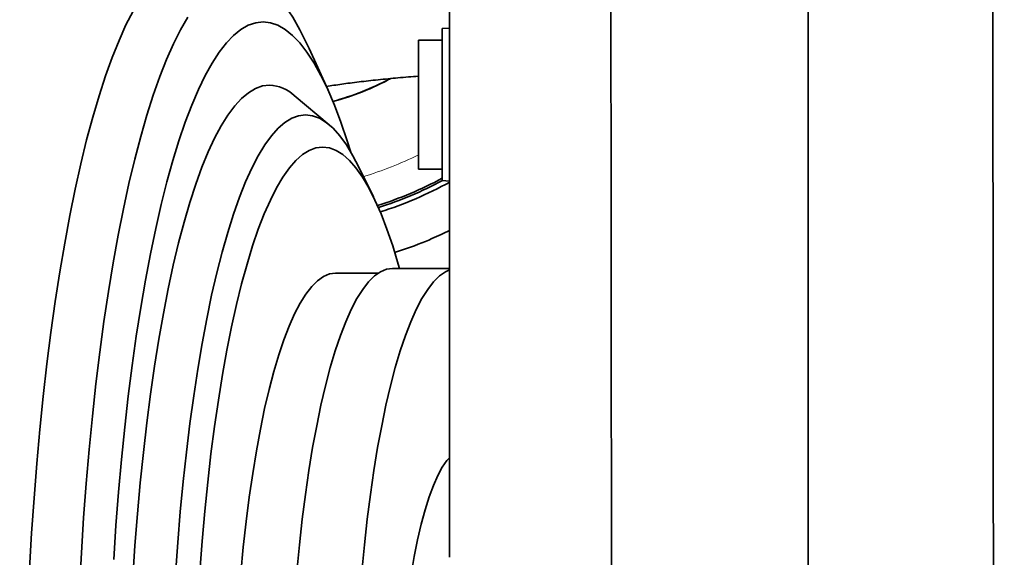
# Model space of a CAD drawing. Header units: millimetres. Extents: x 0 to 14900, y 0 to 10500.
# Tile 35 of 56: x 10770 to 10976, y 5584 to 5697. Entities that reach past the tile are written whole.
import ezdxf

# ---------------------------------------------------------------- set-up
doc = ezdxf.new("R2010")
doc.units = ezdxf.units.MM
doc.header["$LTSCALE"] = 25
doc.styles.add('SLDTEXTSTYLE0', font='TXT', dxfattribs={"width": 0.605})
doc.dimstyles.new('SLDDIMSTYLE1', dxfattribs={"dimtxt": 87.5, "dimasz": 87.5, "dimexe": 0, "dimexo": 0.0625, "dimgap": 21.875, "dimtad": 1, "dimdec": 4, "dimlfac": 25, "dimzin": 12, "dimdsep": 46, "dimtxsty": 'SLDTEXTSTYLE0', "dimsah": 1, "dimcen": 0.09, "dimadec": 1, "dimazin": 3, "dimtfac": 1, "dimtofl": 0, "dimtmove": 0, "dimatfit": 3, "dimfxl": 1, "dimfrac": 2, "dimtolj": 1, "dimtzin": 12, "dimarcsym": 0})

# ---------------------------------------------------------------- blocks, each defined once
blk = doc.blocks.new('_D_7')
at = {"color": 7, "linetype": 'Continuous', "lineweight": 0}
for p, q in [((12219.93, 5733.49), (13700.97, 5733.49)), ((8210.66, 5273.14), (7985.54, 5233.45))]:
    blk.add_line(p, q, dxfattribs=at)
at = {"color": 7, "linetype": 'Continuous', "lineweight": 18}
blk.add_arc((10821.38, 5733.49), 2842.09, 190, 0, dxfattribs=at)
for points in [[(13663.47, 5733.49), (13649.62, 5646.19), (13674.62, 5645.8)], [(8022.47, 5239.96), (8026.72, 5151.68), (8051.27, 5156.4)]]:
    blk.add_solid(points, dxfattribs=at)
at = {"color": 7, "linetype": 'Continuous', "lineweight": 18, "insert": (10935.4, 3003.74), "char_height": 87.5, "attachment_point": 1, "rotation": 5, "style": 'SLDTEXTSTYLE0'}
blk.add_mtext('170°', dxfattribs=at)

msp = doc.modelspace()

# ---------------------------------------------------------------- linework, layer by layer
at = {"color": 7, "linetype": 'Continuous', "lineweight": 35}
for p, q in [((10935.3804458, 5786.1892603), (10935.3804458, 5548.0900919)), ((10860.3804458, 5694.7621253), (10858.8804458, 5694.6835136)), ((10858.8804458, 5694.6835136), (10858.8804458, 5662.8407369)), ((10858.8804458, 5692.2621253), (10853.8804458, 5692.2621253)), ((10853.8804458, 5692.2621253), (10853.8804458, 5665.2621253)), ((10834.980398, 5681.7772222), (10831.0371415, 5690.4830204)), ((10835.1885647, 5674.5468932), (10827.8896079, 5680.681097)), ((10844.4670109, 5659.4597189), (10841.4423417, 5665.6489857)), ((10853.8804458, 5665.2621253), (10858.8804458, 5665.2621253)), ((10858.8804458, 5662.8407369), (10860.3804458, 5662.7621253)), ((10860.3804458, 5644.4853482), (10848.4881378, 5644.4853482)), ((10845.4822186, 5643.4853482), (10836.5657766, 5643.4853482))]:
    msp.add_line(p, q, dxfattribs=at)
at = {"color": 7, "linetype": 'Continuous', "lineweight": 35, "flags": 128}
for points in [[(10831.0371415, 5690.4830204), (10830.5787138, 5691.4757628), (10829.1043156, 5694.4129724), (10827.6032856, 5697.0195588), (10826.0788272, 5699.2899591), (10824.5341935, 5701.2193284), (10822.972681, 5702.8035492), (10821.397622, 5704.0392408), (10819.8123777, 5704.923766), (10818.2203311, 5705.4552374), (10816.6248798, 5705.6325206)], [(10794.2151872, 5698.3323005), (10792.7249779, 5695.4112695), (10791.2639563, 5692.1670581), (10789.8351506, 5688.6063906), (10788.4415222, 5684.736647), (10787.0859596, 5680.5658478), (10785.7712725, 5676.1026378), (10784.5001858, 5671.3562676), (10783.2753339, 5666.3365748), (10782.0992555, 5661.0539634), (10780.9743883, 5655.5193826), (10779.9030637, 5649.7443034), (10778.8875022, 5643.7406958), (10777.9298086, 5637.521003), (10777.0319681, 5631.0981163), (10776.1958414, 5624.4853482), (10775.4231616, 5617.6964046), (10774.7155302, 5610.7453567), (10774.0744138, 5603.6466115), (10773.5011413, 5596.4148823), (10772.9969009, 5589.0651579), (10772.5627376, 5581.6126718)], [(10805.6464739, 5697.0195588), (10804.145444, 5694.4129724), (10802.6710458, 5691.4757628), (10801.2264257, 5688.2141979), (10799.8146668, 5684.6352381), (10798.4387817, 5680.7465212), (10797.1017066, 5676.5563458), (10795.806295, 5672.073654), (10794.5553113, 5667.3080121), (10793.3514251, 5662.2695902), (10792.1972057, 5656.9691405), (10791.0951162, 5651.4179744), (10790.0475085, 5645.6279385), (10789.0566182, 5639.611389), (10788.12456, 5633.3811655), (10787.2533229, 5626.9505635), (10786.4447662, 5620.3333064), (10785.7006153, 5613.5435156), (10785.0224584, 5606.595681), (10784.4117427, 5599.5046296), (10783.8697714, 5592.285494), (10783.3977012, 5584.9536802), (10782.9965394, 5577.5248347)], [(10821.3990779, 5696.0532752), (10819.8500869, 5695.8759368), (10818.3046049, 5695.3443235), (10816.7661329, 5694.4596394), (10815.2381559, 5693.2238887), (10813.7241355, 5691.6398708), (10812.2275013, 5689.711174), (10810.7516436, 5687.4421674), (10809.2999058, 5684.8379909), (10807.8755765, 5681.904544), (10806.4818823, 5678.6484718), (10805.1219803, 5675.0771504), (10803.7989512, 5671.1986699), (10802.5157921, 5667.0218164), (10801.2754097, 5662.5560517), (10800.0806138, 5657.8114924), (10798.9341111, 5652.7988862), (10797.8384988, 5647.5295885), (10796.7962588, 5642.0155358), (10795.8097521, 5636.2692192), (10794.8812135, 5630.303656), (10794.0127463, 5624.1323602), (10793.206318, 5617.7693117), (10792.4637553, 5611.2289248), (10791.7867405, 5604.5260156), (10791.1768071, 5597.6757684), (10790.6353369, 5590.6937012), (10790.1635565, 5583.5956306)], [(10839.7481369, 5668.8129759), (10838.9992045, 5671.1986699), (10837.6761754, 5675.0771504), (10836.3162734, 5678.6484718), (10834.9225792, 5681.904544), (10833.4982499, 5684.8379909), (10832.0465121, 5687.4421674), (10830.5706545, 5689.711174), (10829.0740202, 5691.6398708), (10827.5599998, 5693.2238887), (10826.0320229, 5694.4596394), (10824.4935508, 5695.3443235), (10822.9480688, 5695.8759368), (10821.3990779, 5696.0532752)], [(10822.75949, 5682.820619), (10821.2856301, 5682.6452363), (10819.815377, 5682.1195173), (10818.3523287, 5681.2447487), (10816.9000654, 5680.023071), (10815.4621411, 5678.457474), (10814.0420746, 5676.5517889), (10812.6433411, 5674.3106792), (10811.2693635, 5671.7396294), (10809.9235042, 5668.8449312), (10808.6090567, 5665.6336684), (10807.3292377, 5662.1136995), (10806.0871791, 5658.2936385), (10804.8859204, 5654.1828337), (10803.7284014, 5649.7913449), (10802.6174546, 5645.1299189), (10801.5557987, 5640.2099629), (10800.5460319, 5635.0435169), (10799.5906251, 5629.6432241), (10798.6919163, 5624.0222998), (10797.852105, 5618.1944994), (10797.0732462, 5612.1740846), (10796.357246, 5605.9757882), (10795.7058565, 5599.6147786), (10795.1206717, 5593.1066222), (10794.6031238, 5586.4672455), (10794.1544792, 5579.7128963)], [(10830.2813231, 5676.5934644), (10828.8374147, 5676.4174871), (10827.3972128, 5675.890007), (10825.9644143, 5675.0123781), (10824.5426973, 5673.7868532), (10823.1357113, 5672.2165783), (10821.7470679, 5670.3055842), (10820.3803319, 5668.0587765), (10819.0390115, 5665.4819226), (10817.72655, 5662.5816373), (10816.4463165, 5659.3653656), (10815.2015972, 5655.8413637), (10813.9955873, 5652.0186775), (10812.8313827, 5647.9071198), (10811.7119718, 5643.517245), (10810.6402282, 5638.8603219), (10809.618903, 5633.9483046), (10808.650618, 5628.7938022), (10807.7378586, 5623.4100464), (10806.882968, 5617.810857), (10806.0881407, 5612.0106072), (10805.3554169, 5606.0241861), (10804.6866775, 5599.8669607), (10804.0836392, 5593.5547366), (10803.54785, 5587.1037172), (10803.0806853, 5580.5304621)], [(10841.4423417, 5665.6489857), (10840.1823143, 5668.0587765), (10838.8155783, 5670.3055842), (10837.4269349, 5672.2165783), (10836.0199489, 5673.7868532), (10834.5982319, 5675.0123781), (10833.1654334, 5675.890007), (10831.7252315, 5676.4174871), (10830.2813231, 5676.5934644)], [(10833.8535235, 5669.8672894), (10832.4464366, 5669.6915461), (10831.043143, 5669.1647899), (10829.6474257, 5668.2884408), (10828.2630472, 5667.0648614), (10826.8937398, 5665.4973501), (10825.5431946, 5663.5901328), (10824.2150527, 5661.3483509), (10822.9128943, 5658.7780479), (10821.64023, 5655.8861529), (10820.4004905, 5652.6804619), (10819.197018, 5649.1696169), (10818.0330569, 5645.3630824), (10816.911745, 5641.2711204), (10815.8361051, 5636.9047618), (10814.8090369, 5632.2757778), (10813.8333094, 5627.3966472), (10812.9115528, 5622.2805232), (10812.046252, 5616.9411981), (10811.2397398, 5611.3930658), (10810.4941904, 5605.6510829), (10809.8116136, 5599.7307289), (10809.1938495, 5593.647964), (10808.6425636, 5587.4191863), (10808.1592419, 5581.0611874)], [(10849.9249026, 5644.4853482), (10849.67399, 5645.3630824), (10848.5100289, 5649.1696169), (10847.3065564, 5652.6804619), (10846.066817, 5655.8861529), (10844.7941526, 5658.7780479), (10843.4919943, 5661.3483509), (10842.1638523, 5663.5901328), (10840.8133072, 5665.4973501), (10839.4439997, 5667.0648614), (10838.0596212, 5668.2884408), (10836.6639039, 5669.1647899), (10835.2606103, 5669.6915461), (10833.8535235, 5669.8672894)], [(10848.4881378, 5644.4853482), (10847.2187201, 5644.3077048), (10845.9535977, 5643.7753758), (10844.6970514, 5642.8901623), (10843.4533329, 5641.6550596), (10842.2266506, 5640.074247), (10841.0211552, 5638.1530734), (10839.8409257, 5635.8980394), (10838.6899556, 5633.3167754), (10837.5721394, 5630.4180156), (10836.4912596, 5627.2115684), (10835.4509734, 5623.7082834), (10834.4548008, 5619.9200147), (10833.5061126, 5615.8595806), (10832.6081188, 5611.5407202), (10831.763858, 5606.9780472), (10830.9761869, 5602.1870003), (10830.2477706, 5597.1837909), (10829.581074, 5591.9853482), (10828.9783529, 5586.6092621), (10828.4416467, 5581.0737236)], [(10860.3783909, 5644.1653766), (10859.5469441, 5643.7753758), (10858.2903977, 5642.8901623), (10857.0466793, 5641.6550596), (10855.8199969, 5640.074247), (10854.6145015, 5638.1530734), (10853.434272, 5635.8980394), (10852.2833019, 5633.3167754), (10851.1654858, 5630.4180156), (10850.084606, 5627.2115684), (10849.0443198, 5623.7082834), (10848.0481472, 5619.9200147), (10847.099459, 5615.8595806), (10846.2014652, 5611.5407202), (10845.3572044, 5606.9780472), (10844.5695332, 5602.1870003), (10843.841117, 5597.1837909), (10843.1744204, 5591.9853482), (10842.5716993, 5586.6092621), (10842.0349931, 5581.0737236)], [(10836.5657766, 5643.4853482), (10835.3084486, 5643.3093967), (10834.0553749, 5642.7821374), (10832.8107957, 5641.9053545), (10831.5789222, 5640.6820147), (10830.3639225, 5639.1162575), (10829.169908, 5637.2133808), (10828.0009188, 5634.9798233), (10826.8609103, 5632.4231428), (10825.7537401, 5629.5519902), (10824.6831543, 5626.3760806), (10823.6527756, 5622.9061603), (10822.6660904, 5619.1539703), (10821.7264373, 5615.1322069), (10820.8369959, 5610.8544785), (10820.0007756, 5606.3352596), (10819.2206061, 5601.5898417), (10818.4991272, 5596.6342819), (10817.83878, 5591.4853482), (10817.2417991, 5586.1604629), (10816.7102045, 5580.6776439)], [(10860.2093914, 5604.7275777), (10859.8558842, 5604.3067559), (10858.8814597, 5602.896813), (10857.9310341, 5601.1485425), (10857.0096782, 5599.0712722), (10856.1223079, 5596.6760852), (10855.2736577, 5593.9757608), (10854.4682556, 5590.9847066), (10853.7103987, 5587.7188809), (10853.0041304, 5584.1957086), (10852.3532191, 5580.433987), (10851.7611376, 5576.4537868), (10851.231045, 5572.276344), (10850.7657695, 5567.923947), (10850.3677935, 5563.4198178), (10850.0392405, 5558.7879879), (10849.7818633, 5554.05317), (10849.5970354, 5549.2406264), (10849.4857426, 5544.3760343), (10849.448579, 5539.4853482)]]:
    msp.add_lwpolyline(points, dxfattribs=at)
at = {"color": 7, "linetype": 'Continuous', "lineweight": 18}
for radius in [2601, 911]:
    msp.add_arc((10821.3804458, 5733.4853482), radius, 190, 170, dxfattribs=at)
at = {"color": 7, "linetype": 'Continuous', "lineweight": 35}
for centre, radius, start, end in [((10821.3804458, 5733.4853482), 56, 285.131141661, 298.180385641), ((10822.3546753, 5674.6297338), 8.2008826, 47.552129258, 87.170597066), ((10821.3804458, 5733.4853482), 79.54603, 287.515706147, 298.126846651), ((10821.3804458, 5733.4853482), 80, 287.55151049, 297.983569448), ((10821.3804458, 5733.4853482), 81, 287.620998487, 298.811403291)]:
    msp.add_arc(centre, radius, start, end, dxfattribs=at)
at = {"color": 8, "linetype": 'Continuous', "lineweight": 18}
for radius, start, end in [(56.1270596, 285.147839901, 298.504299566), (72.8891651, 286.759631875, 296.479811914)]:
    msp.add_arc((10821.3804458, 5733.4853482), radius, start, end, dxfattribs=at)
at = {"color": 7, "linetype": 'Continuous', "lineweight": 35}
for points, knots in [([(10860.3804458, 6034.4853482), (10860.3804458, 6034.4697229), (10860.3804458, 6034.4378318), (10860.3804458, 6034.6430548), (10860.3804458, 6034.1921882), (10860.3804458, 6033.0068039), (10860.3804458, 6030.8356201), (10860.3804458, 6027.4608855), (10860.3804458, 6023.1145071), (10860.3804458, 6017.9970276), (10860.3804458, 6012.1794002), (10860.3804458, 5991.1374587), (10860.3804458, 5937.4716514), (10860.3804458, 5873.3260725), (10860.3804458, 5819.3250119), (10860.3804458, 5796.0975181), (10860.3804458, 5782.811727), (10860.3804458, 5772.2433382), (10860.3804458, 5760.7800687), (10860.3804458, 5748.3589976), (10860.3804458, 5735.6817029), (10860.3804458, 5723.0168098), (10860.3804458, 5710.5177536), (10860.3804458, 5698.2099724), (10860.3804458, 5686.0058101), (10860.3804458, 5674.1741971), (10860.3804458, 5662.8523695), (10860.3804458, 5652.0506056), (10860.3804458, 5641.7014994), (10860.3804458, 5632.0381098), (10860.3804458, 5623.1593431), (10860.3804458, 5615.0721861), (10860.3804458, 5607.7331593), (10860.3804458, 5601.321944), (10860.3804458, 5595.8973743), (10860.3804458, 5591.4440392), (10860.3804458, 5587.9453471), (10860.3804458, 5585.5390669), (10860.3804458, 5584.172538), (10860.3804458, 5584.099449), (10860.3804458, 5584.0667002)], [0, 0, 0, 0, 0.0165413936, 0.0337610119, 0.0424078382, 0.0511979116, 0.0624911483, 0.0741115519, 0.0854047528, 0.0970246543, 0.1083221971, 0.1199473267, 0.2105582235, 0.391780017, 0.4624319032, 0.4977578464, 0.5154208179, 0.5330838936, 0.5541456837, 0.5753534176, 0.597022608, 0.6188515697, 0.6399133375, 0.661121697, 0.6827913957, 0.704620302, 0.7256711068, 0.7468676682, 0.7685248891, 0.7903415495, 0.8114050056, 0.8326151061, 0.8542867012, 0.8761175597, 0.8971676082, 0.9183633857, 0.9400197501, 0.9618355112, 0.9828997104, 1, 1, 1, 1]), ([(10894.0392375, 5785.62701), (10894.0443827, 5781.5038001), (10894.0546984, 5773.237054), (10894.0690577, 5760.5416505), (10894.0812273, 5747.666737), (10894.0985785, 5733.9294408), (10894.1141275, 5719.3834261), (10894.1291005, 5704.1009894), (10894.1476335, 5688.8624759), (10894.1603075, 5673.979494), (10894.1764849, 5659.5744541), (10894.1905076, 5645.7560436), (10894.2017827, 5632.4134762), (10894.2166299, 5619.8285088), (10894.2257193, 5608.0982407), (10894.2370474, 5597.3012585), (10894.2472904, 5587.3582761), (10894.2536583, 5578.4900527), (10894.2637025, 5570.7571822), (10894.2684334, 5564.198621), (10894.2743824, 5558.7791967), (10894.2801497, 5554.6177933), (10894.2812814, 5551.7900174), (10894.2859154, 5550.2372206), (10894.2861398, 5550.2066445), (10894.2862343, 5550.1937634)], [0, 0, 0, 0, 0.0376146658, 0.0754147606, 0.113403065, 0.1515823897, 0.1963068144, 0.2413440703, 0.2868657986, 0.3330512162, 0.3777747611, 0.4228110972, 0.4683318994, 0.5145162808, 0.5592407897, 0.6042781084, 0.6497999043, 0.6959853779, 0.7407098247, 0.7857470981, 0.8312688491, 0.8774542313, 0.9221784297, 0.9672154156, 1, 1, 1, 1]), ([(10974.1487548, 5549.2632721), (10974.1490366, 5549.2311702), (10974.1499052, 5549.1322063), (10974.1477321, 5550.3497412), (10974.1446961, 5552.8824104), (10974.1444214, 5556.787546), (10974.1370572, 5561.8972), (10974.1330593, 5568.1945709), (10974.1276735, 5575.7484636), (10974.1172215, 5584.427479), (10974.1116024, 5594.0995429), (10974.1003804, 5604.7186485), (10974.0883044, 5616.3865762), (10974.0793622, 5628.8761608), (10974.0628666, 5642.0161023), (10974.0501176, 5655.7610706), (10974.0357039, 5670.2273237), (10974.0173141, 5684.0916912), (10974.0043445, 5697.0641562), (10973.9907448, 5709.0328236), (10973.9733627, 5721.1961452), (10973.9635286, 5729.3828898), (10973.9586006, 5733.4853475)], [0, 0, 0, 0, 0.0254981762, 0.07860592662, 0.13286862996, 0.18753044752, 0.24027226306, 0.29338028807, 0.34764327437, 0.40230532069, 0.45504704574, 0.50815494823, 0.56241779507, 0.61707975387, 0.66982199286, 0.72293044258, 0.77719384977, 0.83185631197, 0.87343504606, 0.91519236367, 0.95750206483, 1, 1, 1, 1]), ([(10834.6400656, 5682.5285975), (10835.1528437, 5682.6132286), (10836.6619049, 5682.8622906), (10839.5479004, 5683.2630793), (10843.2958517, 5683.7229321), (10847.3738629, 5684.1459929), (10850.9033277, 5684.467305), (10853.172959, 5684.6412186), (10853.8804458, 5684.6954308)], [0, 0, 0, 0, 0.1080032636, 0.3178441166, 0.5287288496, 0.731432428, 0.9162824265, 1, 1, 1, 1]), ([(10860.3804458, 5652.4090209), (10859.2099984, 5651.852452), (10856.4617621, 5650.5456161), (10852.4419827, 5648.9121873), (10849.4628689, 5648.0025983), (10848.9181677, 5647.836289)], [0, 0, 0, 0, 0.3774093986, 0.8861655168, 1, 1, 1, 1])]:
    msp.add_open_spline(points, degree=3, knots=knots, dxfattribs=at)

# ---------------------------------------------------------------- dimensions: what is measured, and where the dimension line sits
at = {"color": 7, "linetype": 'Continuous', "lineweight": 18}
dim = msp.add_angular_dim_2l(base=(11069.0845311, 2902.214698), line1=((9924.2205828, 5575.2918583), (8259.8954802, 5281.8264381)), line2=((12169.92932, 5733.4853482), (9472.8315717, 5733.4853482)), dimstyle='SLDDIMSTYLE1', dxfattribs=at)
dim.commit()
dim.dimension.update_dxf_attribs({"geometry": '_D_7', "text_midpoint": (11069.0845311, 2902.214698), "dimtype": 162})

doc.saveas('drawing.dxf')
